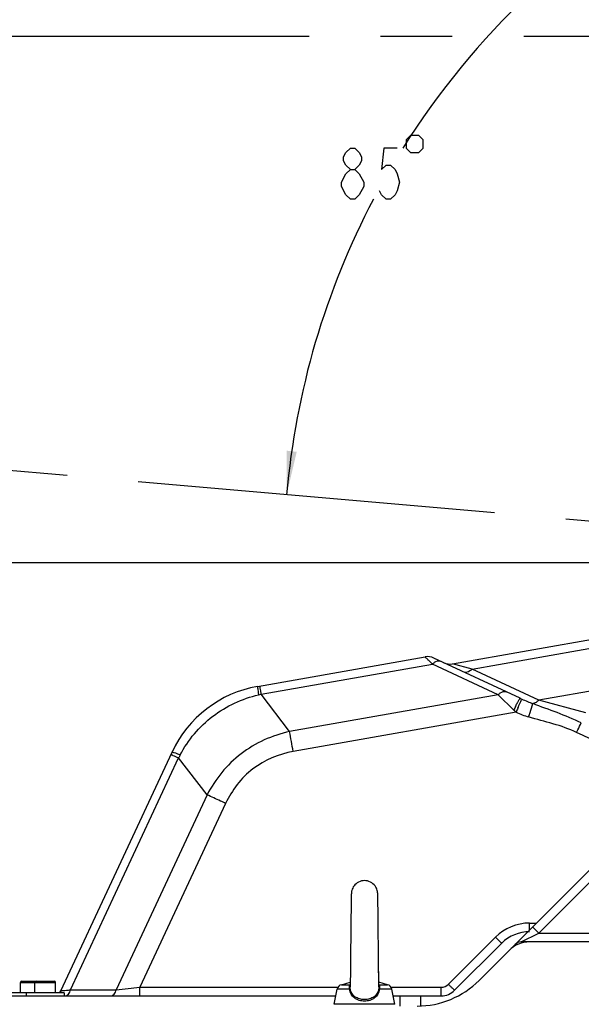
# Model space of a CAD drawing. Header units: millimetres. Extents: x 0 to 5945, y 0 to 4205.
# Tile 56 of 76: x 2892 to 3085, y 2547 to 2885. Entities that reach past the tile are written whole.
import ezdxf

# ---------------------------------------------------------------- set-up
doc = ezdxf.new("R2010")
doc.units = ezdxf.units.MM
doc.header["$LTSCALE"] = 326.975
doc.linetypes.add('CENTER', pattern=[0.6, 0.375, -0.075, 0.075, -0.075])
doc.layers.get('0').update_dxf_attribs({"linetype": 'CONTINUOUS'})
for name, color, linetype in [('204101000019_DXF_DIMENSION', 7, 'CONTINUOUS'), ('204101000019DXF_CONTINUOUS_LINE', 7, 'CONTINUOUS'), ('304103000015_DXF_DIMENSION', 7, 'CONTINUOUS'), ('304103000016DXF_CONTINUOUS_LINE', 7, 'CONTINUOUS'), ('304105000101DXF_CONTINUOUS_LINE', 7, 'CONTINUOUS'), ('304105000102DXF_CONTINUOUS_LINE', 7, 'CONTINUOUS'), ('304107000024DXF_CONTINUOUS_LINE', 7, 'CONTINUOUS'), ('501023000016DXF_CONTINUOUS_LINE', 7, 'CONTINUOUS'), ('501038000004DXF_CONTINUOUS_LINE', 7, 'CONTINUOUS'), ('DEFAULT_1', 7, 'CENTER')]:
    doc.layers.add(name, color=color, linetype=linetype)
doc.styles.get("Standard").update_dxf_attribs({"font": 'txt', "width": 0.7})
doc.dimstyles.new('DIMSTYLE_1', dxfattribs={"dimtxt": 17.5, "dimasz": 15, "dimexe": 1.5, "dimexo": 0, "dimgap": 0.875, "dimtad": 0, "dimtih": 1, "dimtoh": 1, "dimdec": 0, "dimdsep": 46, "dimtxsty": 'Standard', "dimblk": '_FILLED', "dimblk1": '_FILLED', "dimblk2": '_FILLED', "dimcen": 0.09, "dimclrt": 5, "dimazin": 2, "dimtp": 0.01, "dimtm": 0.01, "dimtfac": 1, "dimtdec": 0, "dimtofl": 0, "dimtmove": 0, "dimatfit": 3, "dimldrblk": '_FILLED', "dimfxl": 1, "dimtolj": 1, "dimarcsym": 0})
doc.dimstyles.new('DIMSTYLE_3', dxfattribs={"dimtxt": 17.5, "dimasz": 15, "dimexe": 1.5, "dimexo": 0, "dimgap": 1.75, "dimtad": 0, "dimtih": 1, "dimtoh": 1, "dimdec": 1, "dimdsep": 46, "dimtxsty": 'Standard', "dimblk": '_FILLED', "dimblk1": '_FILLED', "dimblk2": '_FILLED', "dimcen": 0.09, "dimclrt": 5, "dimazin": 2, "dimtp": 0.5, "dimtm": 0.5, "dimtfac": 1, "dimtdec": 4, "dimtofl": 0, "dimtmove": 0, "dimatfit": 3, "dimldrblk": '_FILLED', "dimfxl": 1, "dimtolj": 1, "dimarcsym": 0})
doc.dimstyles.new('DIMSTYLE_6', dxfattribs={"dimtxt": 17.5, "dimasz": 15, "dimexe": 1.5, "dimexo": 0, "dimgap": 0.875, "dimtad": 1, "dimdsep": 46, "dimtxsty": 'Standard', "dimblk": '_FILLED', "dimblk1": '_FILLED', "dimblk2": '_FILLED', "dimcen": 0.09, "dimclrt": 5, "dimazin": 2, "dimtp": 0.01, "dimtm": 0.01, "dimtfac": 1, "dimtofl": 0, "dimtmove": 0, "dimatfit": 3, "dimldrblk": '_FILLED', "dimfxl": 1, "dimtolj": 1, "dimarcsym": 0})

# ---------------------------------------------------------------- blocks, each defined once
blk = doc.blocks.new('*D5')
at = {"layer": '204101000019_DXF_DIMENSION', "color": 2, "linetype": 'Continuous', "transparency": 16777216}
blk.add_line((1974.78, 2810.23), (1974.78, 4055.38), dxfattribs=at)
blk = doc.blocks.new('_FILLED')
at = {"color": 0, "linetype": 'ByBlock'}
blk.add_solid([(0, 0), (-1, 0.117), (-1, -0.117)], dxfattribs=at)
blk = doc.blocks.new('*D6')
at = {"layer": '204101000019_DXF_DIMENSION', "color": 2, "linetype": 'Continuous', "transparency": 16777216}
blk.add_line((3250.57, 2745.6), (3250.57, 2973.84), dxfattribs=at)
for start, end in [(90, 147.9326), (152.254, 175)]:
    blk.add_arc((3250.57, 2698.61), 267.73, start, end, dxfattribs=at)
for points in [[(3235.63, 2964.17), (3250.57, 2966.34), (3235.53, 2967.67)], [(2983.85, 2737.05), (2983.86, 2721.94), (2987.32, 2736.64)]]:
    blk.add_solid(points, dxfattribs=at)
blk = doc.blocks.new('*D28')
at = {"layer": '204101000019_DXF_DIMENSION', "color": 2, "linetype": 'Continuous', "transparency": 16777216}
for p, q in [((3204.91, 3278.61), (2729.63, 3278.61)), ((2737.13, 3278.61), (2737.13, 2988.61)), ((2737.13, 2698.61), (2737.13, 2988.61)), ((3203.58, 2698.61), (2729.63, 2698.61))]:
    blk.add_line(p, q, dxfattribs=at)
at = {"layer": '204101000019_DXF_DIMENSION', "color": 2, "linetype": 'Continuous', "transparency": 16777216, "xscale": 15, "yscale": 15, "zscale": 15}
for p, rotation in [((2737.13, 3278.61), 90), ((2737.13, 2698.61), 270)]:
    blk.add_blockref('_FILLED', p, dxfattribs=dict(at, rotation=rotation))
blk = doc.blocks.new('*D30')
at = {"layer": '304103000015_DXF_DIMENSION', "color": 2, "linetype": 'Continuous', "transparency": 16777216}
for p, q in [((3250.57, 2698.61), (2729.63, 2698.61)), ((2737.13, 2698.61), (2737.13, 2473.86)), ((2737.13, 2249.11), (2737.13, 2473.86)), ((3156.2, 2249.11), (2729.63, 2249.11))]:
    blk.add_line(p, q, dxfattribs=at)
at = {"layer": '304103000015_DXF_DIMENSION', "color": 2, "linetype": 'Continuous', "transparency": 16777216, "xscale": 15, "yscale": 15, "zscale": 15}
for p, rotation in [((2737.13, 2698.61), 90), ((2737.13, 2249.11), 270)]:
    blk.add_blockref('_FILLED', p, dxfattribs=dict(at, rotation=rotation))

msp = doc.modelspace()

# ---------------------------------------------------------------- linework, layer by layer
at = {"layer": '204101000019_DXF_DIMENSION', "color": 5, "linetype": 'Continuous'}
msp.add_line((3005.713, 2823.253), (3004.182, 2824.712), dxfattribs=at)
for points in [[(3024.853, 2843.67), (3024.853, 2840.753), (3026.312, 2839.295), (3029.228, 2839.295), (3030.687, 2840.753), (3030.687, 2843.67), (3029.228, 2845.128), (3026.312, 2845.128), (3024.853, 2843.67)], [(3005.713, 2833.461), (3004.182, 2834.92), (3003.416, 2836.378), (3003.416, 2837.836), (3004.182, 2839.295), (3005.713, 2840.753), (3007.244, 2840.753), (3008.775, 2839.295), (3009.541, 2837.836), (3009.541, 2836.378), (3008.775, 2834.92), (3007.244, 2833.461)], [(3021.791, 2840.753), (3017.197, 2840.753), (3016.431, 2833.461), (3017.963, 2834.92), (3019.494, 2834.92), (3021.025, 2833.461), (3021.791, 2832.003), (3022.556, 2829.086), (3021.791, 2826.17), (3021.025, 2824.712), (3019.494, 2823.253), (3017.963, 2823.253), (3016.431, 2824.712), (3015.666, 2826.17)], [(3002.65, 2829.086), (3004.182, 2832.003), (3005.713, 2833.461), (3007.244, 2833.461), (3008.775, 2832.003)], [(3008.775, 2832.003), (3010.306, 2829.086), (3010.306, 2827.628)], [(3004.182, 2824.712), (3002.65, 2827.628), (3002.65, 2829.086)], [(3010.306, 2827.628), (3008.775, 2824.712), (3007.244, 2823.253), (3005.713, 2823.253)]]:
    msp.add_lwpolyline(points, dxfattribs=at)
at = {"layer": '204101000019DXF_CONTINUOUS_LINE', "color": 2, "linetype": 'Continuous'}
for centre, radius, start in [((3250.571, 2698.61), 1280.666, 330), ((2672.778, 2749.16), 700.666, 10.692493)]:
    msp.add_arc(centre, radius, start, 175, dxfattribs=at)
at = {"layer": '304103000016DXF_CONTINUOUS_LINE', "color": 7, "linetype": 'Continuous'}
for p, q in [((3062.537, 2568.076), (3120.202, 2625.74)), ((3062.193, 2567.731), (3060.142, 2565.681)), ((3067.214, 2568.61), (3064.314, 2568.61))]:
    msp.add_line(p, q, dxfattribs=at)
at = {"layer": '304103000016DXF_CONTINUOUS_LINE', "color": 9, "linetype": 'Continuous'}
for p, q in [((3070.314, 2571.61), (3095.986, 2597.282)), ((3068.193, 2573.731), (3070.314, 2571.61)), ((3064.314, 2568.61), (3070.314, 2571.61)), ((3070.314, 2571.61), (3151.039, 2571.61))]:
    msp.add_line(p, q, dxfattribs=at)
at = {"layer": '304103000016DXF_CONTINUOUS_LINE', "color": 7, "linetype": 'Continuous'}
msp.add_arc((3064.314, 2565.61), 3, 90, 135, dxfattribs=at)
at = {"layer": '304105000101DXF_CONTINUOUS_LINE', "color": 7, "linetype": 'Continuous'}
for p, q in [((3153.968, 2568.61), (3067.214, 2568.61)), ((3049.858, 2555.397), (3060.142, 2565.681))]:
    msp.add_line(p, q, dxfattribs=at)
for centre, radius, start, end in [((3067.214, 2558.61), 10, 90, 135), ((3028.645, 2576.61), 30, 270, 315)]:
    msp.add_arc(centre, radius, start, end, dxfattribs=at)
at = {"layer": '304105000102DXF_CONTINUOUS_LINE', "color": 7, "linetype": 'Continuous'}
for p, q in [((2894.571, 2551.11), (2889.571, 2551.11)), ((2894.571, 2551.11), (2894.571, 2550.11)), ((2907.571, 2551.11), (2894.571, 2551.11)), ((2907.571, 2551.11), (2907.571, 2550.11))]:
    msp.add_line(p, q, dxfattribs=at)
at = {"layer": '304107000024DXF_CONTINUOUS_LINE', "color": 7, "linetype": 'Continuous'}
for p, q in [((3040.774, 2663.936), (3106.347, 2675.499)), ((2973.863, 2656.2), (3031.348, 2666.336)), ((3063.951, 2652.131), (3034.33, 2665.944)), ((2906.379, 2551.842), (2944.555, 2633.711)), ((3057.617, 2568.156), (3041.475, 2552.014)), ((2887.071, 2550.11), (3000.771, 2550.11)), ((3020.371, 2550.11), (3036.879, 2550.11))]:
    msp.add_line(p, q, dxfattribs=at)
at = {"layer": '304107000024DXF_CONTINUOUS_LINE', "color": 9, "linetype": 'Continuous'}
for p, q in [((3047.461, 2662.142), (3108.915, 2672.978)), ((2975.095, 2653.505), (3033.874, 2663.869)), ((3056.409, 2653.361), (3033.874, 2663.869)), ((3047.461, 2662.142), (3040.774, 2663.936)), ((3070.355, 2651.466), (3047.461, 2662.142)), ((3131.809, 2662.302), (3070.355, 2651.466)), ((2984.882, 2640.75), (2975.095, 2653.505)), ((3056.409, 2653.361), (2984.882, 2640.75)), ((3061.763, 2648.108), (3056.408, 2653.361)), ((3086.501, 2647.133), (3070.355, 2651.466)), ((3062.524, 2647.374), (2986.099, 2633.898)), ((3063.135, 2648.74), (3063.318, 2649.149)), ((2909.74, 2552.18), (2946.825, 2631.71)), ((2956.566, 2619.015), (2946.825, 2631.71)), ((2956.566, 2619.015), (2925.401, 2552.18)), ((2962.951, 2616.089), (2933.56, 2553.058)), ((3067.163, 2575.058), (3069.519, 2575.058)), ((3067.163, 2572.702), (3067.163, 2575.058)), ((3039.354, 2554.083), (3055.496, 2570.225)), ((2933.559, 2550.11), (2933.559, 2553.058)), ((2933.56, 2553.058), (3001.502, 2553.058)), ((3019.641, 2553.058), (3036.879, 2553.058)), ((3036.879, 2550.11), (3036.879, 2553.058)), ((2909.74, 2552.18), (2925.401, 2552.18)), ((3022.642, 2550.11), (3022.642, 2546.61)), ((3029.714, 2550.11), (3029.714, 2546.694))]:
    msp.add_line(p, q, dxfattribs=at)
at = {"layer": '304107000024DXF_CONTINUOUS_LINE', "color": 7, "linetype": 'Continuous'}
for centre, radius, start, end in [((3032.217, 2661.412), 5, 65, 100), ((3039.906, 2668.86), 5, 245, 279.99662), ((2980.808, 2616.808), 40, 99.99854, 155.00147), ((3092.29, 2712.866), 67.021, 244.9858, 245.55576), ((3067.163, 2558.61), 13.5, 90, 135), ((2903.66, 2553.11), 3, 317.64923, 334.99995), ((3036.879, 2556.61), 6.5, 270, 315)]:
    msp.add_arc(centre, radius, start, end, dxfattribs=at)
at = {"layer": '304107000024DXF_CONTINUOUS_LINE', "color": 9, "linetype": 'Continuous'}
for centre, radius, start, end in [((3089.853, 2707.452), 61.084, 245.53553, 249.33241), ((3134.369, 2613.846), 80.284, 153.71071, 154.73767), ((3104.357, 2691.48), 60.789, 225.51874, 226.51569), ((3123.648, 2619.119), 68.336, 153.54294, 153.69353), ((3078.806, 2683.86), 39.955, 245.95128, 252.58145), ((3672.607, 2375.68), 667.845, 155.866345, 155.994749), ((385.549, 2175.394), 2640.66, 9.999067, 10.150076), ((3409.913, 2390.837), 521.987, 152.39205, 152.51895), ((3067.163, 2558.558), 16.5, 90, 135), ((2685.805, 4817.588), 2278.043, 276.0373, 276.243701)]:
    msp.add_arc(centre, radius, start, end, dxfattribs=at)
for points, knots in [([(3033.874, 2663.869), (3033.533, 2664.204), (3032.921, 2664.795), (3032.218, 2665.498), (3031.774, 2665.917), (3031.562, 2666.147), (3031.417, 2666.243), (3031.37, 2666.337), (3031.348, 2666.336)], [0, 0, 0, 0, 0.4064083, 0.7239332, 0.8419194, 0.9288248, 0.9818023, 1, 1, 1, 1]), ([(3033.874, 2663.869), (3034.099, 2664.094), (3034.817, 2664.74), (3035.982, 2665.173), (3036.596, 2664.887)], [0, 0, 0, 0, 0.3198342, 1, 1, 1, 1]), ([(3047.462, 2662.142), (3047.236, 2661.912), (3046.521, 2661.258), (3045.351, 2660.805), (3044.735, 2661.092)], [0, 0, 0, 0, 0.3212661, 1, 1, 1, 1]), ([(2973.862, 2656.2), (2973.846, 2656.197), (2973.865, 2656.101), (2973.857, 2655.986), (2973.894, 2655.735), (2973.951, 2655.255), (2974.075, 2654.43), (2974.183, 2653.724), (2974.248, 2653.318)], [0, 0, 0, 0, 0.0174186, 0.0667912, 0.1481618, 0.2609023, 0.5761572, 1, 1, 1, 1]), ([(2974.576, 2656.326), (2974.591, 2656.328), (2974.578, 2656.224), (2974.63, 2656.127), (2974.659, 2655.876), (2974.756, 2655.41), (2974.895, 2654.597), (2975.023, 2653.904), (2975.095, 2653.505)], [0, 0, 0, 0, 0.0164992, 0.0656118, 0.1469007, 0.259673, 0.5753007, 1, 1, 1, 1]), ([(3056.407, 2653.362), (3056.632, 2653.587), (3057.349, 2654.233), (3058.515, 2654.666), (3059.128, 2654.38)], [0, 0, 0, 0, 0.3198331, 1, 1, 1, 1]), ([(2947.36, 2632.735), (2950.038, 2637.856), (2957.77, 2646.991), (2968.608, 2652.068), (2974.248, 2653.318)], [0, 0, 0, 0, 0.5000778, 1, 1, 1, 1]), ([(3062.469, 2649.565), (3062.649, 2649.926), (3062.972, 2650.544), (3063.416, 2651.422), (3063.705, 2651.795), (3063.884, 2652.162), (3063.951, 2652.131)], [0, 0, 0, 0, 0.4064042, 0.7236078, 0.9260465, 1, 1, 1, 1]), ([(3063.318, 2649.149), (3063.608, 2649.795), (3063.966, 2650.637), (3064.409, 2651.519), (3064.509, 2651.789), (3064.556, 2651.852)], [0, 0, 0, 0, 0.7141757, 0.9197506, 1, 1, 1, 1]), ([(3066.846, 2645.738), (3067.007, 2646.253), (3067.488, 2647.775), (3067.956, 2649.3), (3068.294, 2650.299)], [0, 0, 0, 0, 0.3387065, 1, 1, 1, 1]), ([(3070.356, 2651.466), (3070.19, 2651.297), (3069.606, 2650.764), (3068.854, 2650.335), (3068.294, 2650.299)], [0, 0, 0, 0, 0.296801, 1, 1, 1, 1]), ([(3084.909, 2643.718), (3082.191, 2644.996), (3076.681, 2647.281), (3071.056, 2649.247), (3068.294, 2650.299)], [0, 0, 0, 0, 0.503981, 1, 1, 1, 1]), ([(3083.317, 2640.391), (3080.708, 2641.629), (3075.224, 2643.536), (3069.604, 2644.875), (3066.846, 2645.738)], [0, 0, 0, 0, 0.4997442, 1, 1, 1, 1]), ([(3083.317, 2640.391), (3083.465, 2640.704), (3083.993, 2641.814), (3084.523, 2642.923), (3084.909, 2643.718)], [0, 0, 0, 0, 0.2811652, 1, 1, 1, 1]), ([(2984.882, 2640.75), (2978.924, 2639.441), (2967.356, 2634.269), (2959.382, 2624.429), (2956.566, 2619.015)], [0, 0, 0, 0, 0.4998866, 1, 1, 1, 1]), ([(2944.556, 2633.712), (2944.586, 2633.776), (2944.945, 2633.63), (2945.399, 2633.532), (2946.314, 2633.157), (2946.974, 2632.896), (2947.36, 2632.735)], [0, 0, 0, 0, 0.0707481, 0.2651116, 0.5789669, 1, 1, 1, 1]), ([(2986.099, 2633.898), (2981.155, 2633.026), (2971.431, 2629.012), (2965.074, 2620.64), (2962.951, 2616.089)], [0, 0, 0, 0, 0.4999764, 1, 1, 1, 1]), ([(2944.147, 2632.836), (2944.154, 2632.851), (2944.241, 2632.805), (2944.353, 2632.784), (2944.586, 2632.682), (2945.034, 2632.501), (2945.797, 2632.166), (2946.45, 2631.878), (2946.825, 2631.71)], [0, 0, 0, 0, 0.0172857, 0.0666222, 0.147984, 0.2607328, 0.5760457, 1, 1, 1, 1]), ([(2962.951, 2616.089), (2962.365, 2616.363), (2960.242, 2617.348), (2958.113, 2618.324), (2956.566, 2619.015)], [0, 0, 0, 0, 0.2761908, 1, 1, 1, 1]), ([(3057.617, 2568.156), (3057.604, 2568.142), (3057.54, 2568.248), (3057.425, 2568.308), (3057.227, 2568.524), (3056.846, 2568.88), (3056.259, 2569.467), (3055.764, 2569.957), (3055.496, 2570.225)], [0, 0, 0, 0, 0.019354, 0.0760606, 0.1683036, 0.2923138, 0.6164835, 1, 1, 1, 1]), ([(3041.475, 2552.014), (3041.462, 2552), (3041.398, 2552.106), (3041.283, 2552.166), (3041.085, 2552.382), (3040.704, 2552.738), (3040.117, 2553.325), (3039.622, 2553.815), (3039.354, 2554.083)], [0, 0, 0, 0, 0.019354, 0.0760606, 0.1683036, 0.2923138, 0.6164836, 1, 1, 1, 1]), ([(2906.379, 2551.842), (2906.371, 2551.825), (2906.514, 2551.871), (2906.621, 2551.847), (2906.94, 2551.896), (2907.501, 2551.941), (2908.465, 2552.048), (2909.278, 2552.131), (2909.74, 2552.18)], [0, 0, 0, 0, 0.0167831, 0.0681343, 0.1529545, 0.2694102, 0.5873836, 1, 1, 1, 1]), ([(2907.824, 2550.11), (2908.262, 2550.11), (2909.238, 2550.668), (2909.621, 2551.637), (2909.74, 2552.18)], [0, 0, 0, 0, 0.4408295, 1, 1, 1, 1]), ([(2923.485, 2550.11), (2923.923, 2550.11), (2924.899, 2550.668), (2925.282, 2551.637), (2925.401, 2552.18)], [0, 0, 0, 0, 0.4408294, 1, 1, 1, 1])]:
    msp.add_open_spline(points, degree=3, knots=knots, dxfattribs=at)
for points in [[(2974.248, 2653.318), (2974.53, 2653.38), (2974.812, 2653.442), (2975.095, 2653.505)], [(3118.281, 2623.819), (3106.625, 2629.341), (3094.97, 2634.865), (3083.317, 2640.391)], [(3036.879, 2553.058), (3037.772, 2553.058), (3038.722, 2553.451), (3039.354, 2554.083)]]:
    msp.add_open_spline(points, degree=3, dxfattribs=at)
at = {"layer": '501023000016DXF_CONTINUOUS_LINE', "color": 7, "linetype": 'Continuous'}
for p, q in [((2892.571, 2551.11), (2892.571, 2554.71)), ((2892.971, 2555.11), (2897.971, 2555.11)), ((2897.571, 2551.11), (2897.571, 2554.71)), ((2897.971, 2555.11), (2904.171, 2555.11)), ((2904.571, 2551.11), (2904.571, 2554.71))]:
    msp.add_line(p, q, dxfattribs=at)
at = {"layer": '501023000016DXF_CONTINUOUS_LINE', "color": 9, "linetype": 'Continuous'}
for p, q in [((2892.571, 2554.71), (2897.571, 2554.71)), ((2897.571, 2554.71), (2904.571, 2554.71))]:
    msp.add_line(p, q, dxfattribs=at)
at = {"layer": '501023000016DXF_CONTINUOUS_LINE', "color": 7, "linetype": 'Continuous'}
for centre, start, end in [((2892.971, 2554.71), 90, 180), ((2897.971, 2554.71), 90, 180), ((2904.171, 2554.71), 0, 90)]:
    msp.add_arc(centre, 0.4, start, end, dxfattribs=at)
at = {"layer": '501038000004DXF_CONTINUOUS_LINE', "color": 7, "linetype": 'Continuous'}
for p, q in [((3005.991, 2583.027), (3005.978, 2582.307)), ((3005.991, 2583.027), (3005.978, 2582.307)), ((3006.003, 2583.627), (3005.991, 2583.027)), ((3006.003, 2583.627), (3005.991, 2583.027)), ((3006.015, 2584.117), (3006.003, 2583.627)), ((3006.015, 2584.117), (3006.003, 2583.627)), ((3015.132, 2583.929), (3015.12, 2584.385)), ((3015.132, 2583.929), (3015.12, 2584.385)), ((3015.145, 2583.374), (3015.132, 2583.929)), ((3015.145, 2583.374), (3015.132, 2583.929)), ((3015.158, 2582.712), (3015.145, 2583.374)), ((3015.158, 2582.712), (3015.145, 2583.374)), ((3005.951, 2580.458), (3005.936, 2579.307)), ((3005.951, 2580.458), (3005.936, 2579.307)), ((3005.965, 2581.454), (3005.951, 2580.458)), ((3005.965, 2581.454), (3005.951, 2580.458)), ((3005.978, 2582.307), (3005.965, 2581.454)), ((3005.978, 2582.307), (3005.965, 2581.454)), ((3015.171, 2581.94), (3015.158, 2582.712)), ((3015.171, 2581.94), (3015.158, 2582.712)), ((3015.184, 2581.056), (3015.171, 2581.94)), ((3015.184, 2581.056), (3015.171, 2581.94)), ((3015.198, 2580.059), (3015.184, 2581.056)), ((3015.198, 2580.059), (3015.184, 2581.056)), ((3015.219, 2578.359), (3015.198, 2580.059)), ((3015.219, 2578.359), (3015.198, 2580.059)), ((3005.912, 2577.287), (3005.887, 2574.94)), ((3005.912, 2577.287), (3005.887, 2574.94)), ((3005.936, 2579.307), (3005.912, 2577.287)), ((3005.936, 2579.307), (3005.912, 2577.287)), ((3015.24, 2576.428), (3015.219, 2578.359)), ((3015.24, 2576.428), (3015.219, 2578.359)), ((3015.27, 2573.522), (3015.24, 2576.428)), ((3015.27, 2573.522), (3015.24, 2576.428)), ((3005.887, 2574.94), (3005.853, 2571.469)), ((3005.887, 2574.94), (3005.853, 2571.469)), ((3005.836, 2569.687), (3005.828, 2568.805)), ((3005.836, 2569.687), (3005.828, 2568.805)), ((3005.853, 2571.469), (3005.836, 2569.687)), ((3005.853, 2571.469), (3005.836, 2569.687)), ((3005.804, 2566.258), (3005.789, 2564.66)), ((3005.804, 2566.258), (3005.789, 2564.66)), ((3005.789, 2564.66), (3005.76, 2561.72)), ((3005.789, 2564.66), (3005.76, 2561.72)), ((3015.391, 2560.929), (3015.364, 2563.662)), ((3005.739, 2559.737), (3005.719, 2557.945)), ((3005.739, 2559.737), (3005.719, 2557.945)), ((3005.76, 2561.72), (3005.739, 2559.737)), ((3005.76, 2561.72), (3005.739, 2559.737)), ((3015.4, 2560.085), (3015.382, 2561.811)), ((3015.408, 2559.283), (3015.391, 2560.929)), ((3015.417, 2558.529), (3015.4, 2560.085)), ((3015.425, 2557.819), (3015.408, 2559.283)), ((3005.693, 2555.879), (3005.677, 2554.765)), ((3005.693, 2555.879), (3005.681, 2554.994)), ((3005.706, 2556.863), (3005.693, 2555.879)), ((3005.706, 2556.863), (3005.693, 2555.879)), ((3005.719, 2557.945), (3005.706, 2556.863)), ((3005.719, 2557.945), (3005.706, 2556.863)), ((3015.433, 2557.154), (3015.417, 2558.529)), ((3015.441, 2556.533), (3015.425, 2557.819)), ((3015.448, 2555.955), (3015.433, 2557.154)), ((3015.456, 2555.418), (3015.441, 2556.533)), ((3015.463, 2554.921), (3015.448, 2555.955)), ((3000.191, 2547.208), (3001.229, 2552.4)), ((3002.661, 2553.937), (3005.677, 2554.765)), ((3005.666, 2554.078), (3005.65, 2553.162)), ((3005.681, 2554.994), (3005.666, 2554.078)), ((3015.465, 2554.765), (3015.456, 2555.418)), ((3015.476, 2554.078), (3015.463, 2554.921)), ((3018.482, 2553.937), (3015.465, 2554.765)), ((3015.493, 2553.162), (3015.476, 2554.078)), ((3020.952, 2547.208), (3019.913, 2552.4))]:
    msp.add_line(p, q, dxfattribs=at)
at = {"layer": '501038000004DXF_CONTINUOUS_LINE', "color": 9, "linetype": 'Continuous'}
for p, q in [((3005.456, 2552.4), (3001.229, 2552.4)), ((3002.661, 2553.937), (3005.586, 2553.937)), ((3015.557, 2553.937), (3018.482, 2553.937)), ((3019.913, 2552.4), (3015.687, 2552.4)), ((3020.952, 2547.208), (3000.191, 2547.208))]:
    msp.add_line(p, q, dxfattribs=at)
at = {"layer": '501038000004DXF_CONTINUOUS_LINE', "color": 7, "linetype": 'Continuous'}
for points in [[(3010.571, 2589.611), (3010.125, 2589.588), (3009.575, 2589.499), (3009.047, 2589.345), (3008.551, 2589.131), (3008.092, 2588.866), (3007.675, 2588.555), (3007.305, 2588.206), (3006.987, 2587.831), (3006.721, 2587.441), (3006.508, 2587.047), (3006.343, 2586.656), (3006.224, 2586.282), (3006.147, 2585.95), (3006.103, 2585.688), (3006.081, 2585.501), (3006.068, 2585.355), (3006.058, 2585.224), (3006.051, 2585.097), (3006.044, 2584.967), (3006.038, 2584.829), (3006.032, 2584.678), (3006.027, 2584.51), (3006.015, 2584.117)], [(3010.571, 2589.611), (3010.125, 2589.588), (3009.575, 2589.499), (3009.047, 2589.345), (3008.551, 2589.131), (3008.092, 2588.866), (3007.675, 2588.555), (3007.305, 2588.206), (3006.987, 2587.831), (3006.721, 2587.441), (3006.508, 2587.047), (3006.343, 2586.656), (3006.224, 2586.282), (3006.147, 2585.95), (3006.103, 2585.688), (3006.081, 2585.501), (3006.068, 2585.355), (3006.058, 2585.224), (3006.051, 2585.097), (3006.044, 2584.967), (3006.038, 2584.829), (3006.032, 2584.678), (3006.027, 2584.51), (3006.015, 2584.117)], [(3015.12, 2584.385), (3015.114, 2584.579), (3015.108, 2584.753), (3015.101, 2584.91), (3015.095, 2585.053), (3015.087, 2585.188), (3015.078, 2585.324), (3015.064, 2585.477), (3015.042, 2585.672), (3014.999, 2585.935), (3014.923, 2586.266), (3014.806, 2586.638), (3014.644, 2587.028), (3014.432, 2587.424), (3014.167, 2587.817), (3013.848, 2588.196), (3013.476, 2588.548), (3013.056, 2588.862), (3012.593, 2589.131), (3012.093, 2589.346), (3011.561, 2589.5), (3011.009, 2589.589), (3010.571, 2589.611)], [(3015.12, 2584.385), (3015.114, 2584.579), (3015.108, 2584.753), (3015.101, 2584.91), (3015.095, 2585.053), (3015.087, 2585.188), (3015.078, 2585.324), (3015.064, 2585.477), (3015.042, 2585.672), (3014.999, 2585.935), (3014.923, 2586.266), (3014.806, 2586.638), (3014.644, 2587.028), (3014.432, 2587.424), (3014.167, 2587.817), (3013.848, 2588.196), (3013.476, 2588.548), (3013.056, 2588.862), (3012.593, 2589.131), (3012.093, 2589.346), (3011.561, 2589.5), (3011.009, 2589.589), (3010.571, 2589.611)], [(3015.302, 2570.221), (3015.293, 2571.084), (3015.27, 2573.522)], [(3015.302, 2570.221), (3015.293, 2571.084), (3015.27, 2573.522)], [(3015.336, 2566.537), (3015.318, 2568.423), (3015.302, 2570.221)], [(3015.336, 2566.537), (3015.318, 2568.423), (3015.302, 2570.221)], [(3005.828, 2568.805), (3005.812, 2567.088), (3005.804, 2566.258)], [(3005.828, 2568.805), (3005.812, 2567.088), (3005.804, 2566.258)], [(3015.382, 2561.811), (3015.354, 2564.615), (3015.345, 2565.576), (3015.336, 2566.537)], [(3015.364, 2563.662), (3015.345, 2565.576), (3015.336, 2566.537)]]:
    msp.add_lwpolyline(points, dxfattribs=at)
for centre, start, end in [((3003.191, 2552.008), 105.36162, 168.69007), ((3017.952, 2552.008), 11.30993, 74.63838)]:
    msp.add_arc(centre, 2, start, end, dxfattribs=at)
at = {"layer": '501038000004DXF_CONTINUOUS_LINE', "color": 9, "linetype": 'Continuous'}
for centre, radius, start, end in [((3007.436, 2552.152), 2.571, 133.72903, 136.03452), ((3005.532, 2554.404), 0.471, 276.61686, 286.73866), ((3015.611, 2554.404), 0.471, 253.26116, 263.38277), ((3013.707, 2552.152), 2.571, 43.96555, 46.27234)]:
    msp.add_arc(centre, radius, start, end, dxfattribs=at)
for points, knots in [([(3005.456, 2552.4), (3005.402, 2552.725), (3005.367, 2553.246), (3005.483, 2553.774), (3005.586, 2553.937)], [0, 0, 0, 0, 0.6313478, 1, 1, 1, 1]), ([(3005.684, 2552.549), (3005.681, 2552.516), (3005.596, 2552.448), (3005.513, 2552.418), (3005.456, 2552.4)], [0, 0, 0, 0, 0.3602109, 1, 1, 1, 1]), ([(3010.571, 2548.284), (3009.942, 2548.284), (3008.703, 2548.466), (3007.056, 2549.293), (3005.861, 2550.661), (3005.521, 2551.815), (3005.456, 2552.4)], [0, 0, 0, 0, 0.2627854, 0.5134819, 0.7540892, 1, 1, 1, 1]), ([(3005.684, 2552.549), (3005.677, 2552.602), (3005.656, 2552.806), (3005.647, 2553.011), (3005.65, 2553.162)], [0, 0, 0, 0, 0.2612018, 1, 1, 1, 1]), ([(3010.571, 2548.821), (3009.982, 2548.821), (3008.824, 2548.978), (3007.264, 2549.7), (3006.094, 2550.93), (3005.75, 2552.003), (3005.684, 2552.549)], [0, 0, 0, 0, 0.2633246, 0.5142973, 0.7542612, 1, 1, 1, 1]), ([(3015.459, 2552.549), (3015.392, 2552.003), (3015.049, 2550.931), (3013.88, 2549.701), (3012.32, 2548.978), (3011.161, 2548.821), (3010.571, 2548.821)], [0, 0, 0, 0, 0.2456427, 0.4855065, 0.736489, 1, 1, 1, 1]), ([(3015.687, 2552.4), (3015.622, 2551.815), (3015.282, 2550.662), (3014.088, 2549.293), (3012.441, 2548.466), (3011.201, 2548.284), (3010.571, 2548.284)], [0, 0, 0, 0, 0.2458085, 0.4863114, 0.7370166, 1, 1, 1, 1]), ([(3015.493, 2553.162), (3015.494, 2553.114), (3015.494, 2552.909), (3015.478, 2552.704), (3015.459, 2552.549)], [0, 0, 0, 0, 0.2376649, 1, 1, 1, 1]), ([(3015.459, 2552.549), (3015.462, 2552.516), (3015.547, 2552.448), (3015.63, 2552.418), (3015.687, 2552.4)], [0, 0, 0, 0, 0.3602151, 1, 1, 1, 1]), ([(3015.557, 2553.937), (3015.659, 2553.774), (3015.775, 2553.246), (3015.741, 2552.725), (3015.687, 2552.4)], [0, 0, 0, 0, 0.3686521, 1, 1, 1, 1])]:
    msp.add_open_spline(points, degree=3, knots=knots, dxfattribs=at)
at = {"layer": 'DEFAULT_1', "color": 2, "linetype": 'CENTER'}
for p, q in [((2672.778, 2879.16), (3361.278, 2879.16)), ((3250.571, 2698.61), (2672.778, 2749.16))]:
    msp.add_line(p, q, dxfattribs=at)

# ---------------------------------------------------------------- dimensions: what is measured, and where the dimension line sits
at = {"layer": '204101000019_DXF_DIMENSION', "color": 2, "linetype": 'Continuous'}
dim = msp.add_ordinate_dim(feature_location=(1974.779, 2810.227), offset=(0, 1245.154), dtype=1, origin=(3090.571, 2810.227), dimstyle='DIMSTYLE_1', override={"dimgap": 4.374886, "dimtad": 1, "dimtih": 0, "dimtoh": 0}, dxfattribs=at)
dim.commit()
dim.dimension.update_dxf_attribs({"geometry": '*D5', "text_midpoint": (1970.404, 4064.131)})
dim = msp.add_linear_dim(base=(2737.13, 2698.61), p1=(3204.905, 3278.61), p2=(3203.585, 2698.61), angle=270, dimstyle='DIMSTYLE_6', dxfattribs=at)
dim.commit()
dim.dimension.update_dxf_attribs({"geometry": '*D28', "text_midpoint": (2737.13, 2970.235), "dimtype": 160})
dim = msp.add_angular_dim_2l(base=(3069.6945, 2896.0025), line1=((3250.5714, 2742.9191), (3250.5714, 2745.5965)), line2=((2986.5256, 2721.711), (2983.8585, 2721.9443)), dimstyle='DIMSTYLE_3', dxfattribs=at)
dim.commit()
dim.dimension.update_dxf_attribs({"geometry": '*D6', "text_midpoint": (3000.3533, 2823.2531), "dimtype": 162})
at = {"layer": '304103000015_DXF_DIMENSION', "color": 2, "linetype": 'Continuous'}
dim = msp.add_linear_dim(base=(2737.13, 2698.61), p1=(3156.196, 2249.11), p2=(3250.571, 2698.61), angle=90, dimstyle='DIMSTYLE_6', dxfattribs=at)
dim.commit()
dim.dimension.update_dxf_attribs({"geometry": '*D30', "text_midpoint": (2737.13, 2443.235), "dimtype": 160})

doc.saveas('drawing.dxf')
